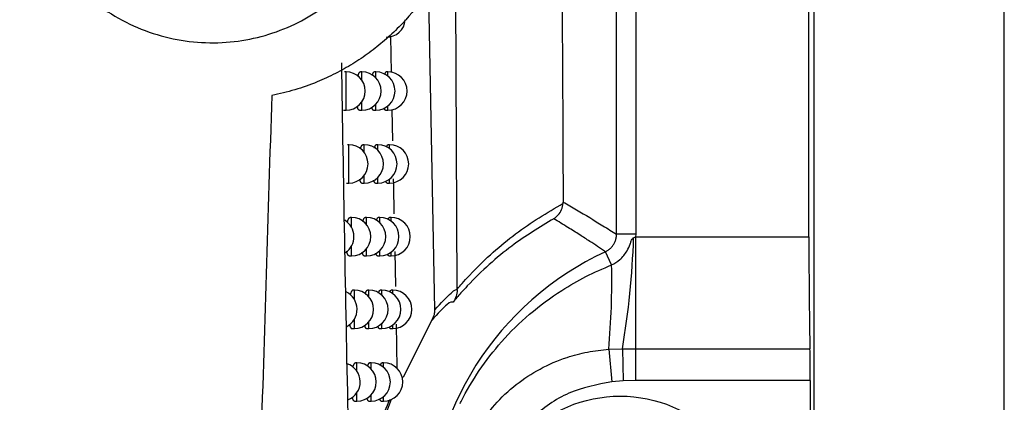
# Model space of a CAD drawing. Header units: millimetres. Extents: x -0.53 to 0.61, y -0.22 to 0.52.
# Tile 19 of 77: x 0.08205 to 0.10769, y 0.06936 to 0.07931. Entities that reach past the tile are written whole.
import ezdxf

# ---------------------------------------------------------------- set-up
doc = ezdxf.new("R2010")
doc.units = ezdxf.units.MM
doc.layers.add('FORMAT', color=7, linetype='Continuous')

msp = doc.modelspace()

# ---------------------------------------------------------------- linework, layer by layer
at = {"layer": 'FORMAT', "color": 7, "linetype": 'Continuous', "lineweight": 25}
for p, q in [((0.102733, 0.279562), (0.102733, 0.022475)), ((0.107689, 0.022519), (0.107689, 0.279519)), ((0.097593, 0.07373), (0.097593, 0.228308)), ((0.098093, 0.228308), (0.098093, 0.07373)), ((0.102602, 0.073663), (0.102602, 0.228374)), ((0.093445, 0.072305), (0.093399, 0.081526)), ((0.092866, 0.071767), (0.092703, 0.080069)), ((0.091706, 0.078877), (0.091725, 0.07794)), ((0.09055, 0.077957), (0.090512, 0.077957)), ((0.09055, 0.076957), (0.09055, 0.077957)), ((0.090964, 0.077957), (0.090925, 0.077957)), ((0.090964, 0.077738), (0.090964, 0.077957)), ((0.091327, 0.077957), (0.091288, 0.077957)), ((0.091327, 0.077801), (0.091327, 0.077957)), ((0.09164, 0.077957), (0.091599, 0.077957)), ((0.09164, 0.077847), (0.09164, 0.077957)), ((0.090964, 0.076957), (0.090964, 0.077176)), ((0.090485, 0.076957), (0.09055, 0.076957)), ((0.0909, 0.076957), (0.090964, 0.076957)), ((0.091264, 0.076957), (0.091327, 0.076957)), ((0.091327, 0.076957), (0.091327, 0.077113)), ((0.091579, 0.076957), (0.09164, 0.076957)), ((0.09164, 0.076957), (0.09164, 0.077067)), ((0.091744, 0.076978), (0.09176, 0.076162)), ((0.090624, 0.076061), (0.090586, 0.076061)), ((0.090624, 0.075061), (0.090624, 0.076061)), ((0.091026, 0.076061), (0.090988, 0.076061)), ((0.091026, 0.075859), (0.091026, 0.076061)), ((0.091378, 0.076061), (0.091339, 0.076061)), ((0.091378, 0.075916), (0.091378, 0.076061)), ((0.091682, 0.076061), (0.091642, 0.076061)), ((0.091682, 0.075959), (0.091682, 0.076061)), ((0.091026, 0.075061), (0.091026, 0.075264)), ((0.091378, 0.075061), (0.091378, 0.075207)), ((0.091682, 0.075061), (0.091682, 0.075164)), ((0.090559, 0.075061), (0.090624, 0.075061)), ((0.090962, 0.075061), (0.091026, 0.075061)), ((0.091316, 0.075061), (0.091378, 0.075061)), ((0.091621, 0.075061), (0.091682, 0.075061)), ((0.096202, 0.074538), (0.096203, 0.074569)), ((0.090696, 0.074168), (0.090658, 0.074168)), ((0.090696, 0.073906), (0.090696, 0.074168)), ((0.091087, 0.074168), (0.091048, 0.074168)), ((0.091087, 0.07398), (0.091087, 0.074168)), ((0.091429, 0.074168), (0.09139, 0.074168)), ((0.091429, 0.074032), (0.091429, 0.074168)), ((0.091724, 0.074168), (0.091683, 0.074168)), ((0.091724, 0.074072), (0.091724, 0.074168)), ((0.098093, 0.07373), (0.097593, 0.07373)), ((0.098038, 0.07364), (0.098091, 0.073663)), ((0.098093, 0.07373), (0.098091, 0.073663)), ((0.098091, 0.073663), (0.098091, 0.070753)), ((0.098091, 0.073663), (0.102602, 0.073663)), ((0.090696, 0.073168), (0.090696, 0.073429)), ((0.091087, 0.073168), (0.091087, 0.073356)), ((0.090632, 0.073168), (0.090696, 0.073168)), ((0.091023, 0.073168), (0.091087, 0.073168)), ((0.091367, 0.073168), (0.091429, 0.073168)), ((0.091429, 0.073168), (0.091429, 0.073304)), ((0.091663, 0.073168), (0.091724, 0.073168)), ((0.091724, 0.073168), (0.091724, 0.073264)), ((0.091817, 0.073281), (0.091835, 0.072369)), ((0.097465, 0.072932), (0.097304, 0.073276)), ((0.093446, 0.072282), (0.093445, 0.072305)), ((0.090767, 0.072277), (0.090729, 0.072277)), ((0.090767, 0.072036), (0.090767, 0.072277)), ((0.091146, 0.072277), (0.091108, 0.072277)), ((0.091146, 0.072102), (0.091146, 0.072277)), ((0.091479, 0.072277), (0.09144, 0.072277)), ((0.091479, 0.07215), (0.091479, 0.072277)), ((0.091765, 0.072277), (0.091724, 0.072277)), ((0.091765, 0.072187), (0.091765, 0.072277)), ((0.090702, 0.071277), (0.090767, 0.071277)), ((0.090767, 0.071277), (0.090767, 0.071518)), ((0.091083, 0.071277), (0.091146, 0.071277)), ((0.091146, 0.071277), (0.091146, 0.071452)), ((0.091417, 0.071277), (0.091479, 0.071277)), ((0.091479, 0.071277), (0.091479, 0.071404)), ((0.091704, 0.071277), (0.091765, 0.071277)), ((0.091765, 0.071277), (0.091765, 0.071367)), ((0.091854, 0.071388), (0.091876, 0.070242)), ((0.09205, 0.070012), (0.092784, 0.071496)), ((0.097389, 0.070739), (0.097746, 0.070753)), ((0.097746, 0.070753), (0.098091, 0.070753)), ((0.097746, 0.070753), (0.097763, 0.069918)), ((0.098091, 0.070753), (0.102629, 0.070753)), ((0.098091, 0.070753), (0.098091, 0.069922)), ((0.097389, 0.070739), (0.097469, 0.069894)), ((0.090836, 0.070388), (0.090798, 0.070388)), ((0.090836, 0.070166), (0.090836, 0.070388)), ((0.091205, 0.070388), (0.091166, 0.070388)), ((0.091205, 0.070225), (0.091205, 0.070388)), ((0.091528, 0.070388), (0.091488, 0.070388)), ((0.091528, 0.07027), (0.091528, 0.070388)), ((0.097763, 0.069918), (0.097469, 0.069894)), ((0.098091, 0.069922), (0.097763, 0.069918)), ((0.102637, 0.069922), (0.098091, 0.069922)), ((0.102637, 0.069922), (0.102637, 0.062115)), ((0.090836, 0.069388), (0.090836, 0.06961)), ((0.091205, 0.069388), (0.091205, 0.069551)), ((0.091528, 0.069388), (0.091528, 0.069507)), ((0.090771, 0.069388), (0.090836, 0.069388)), ((0.091142, 0.069388), (0.091205, 0.069388)), ((0.091466, 0.069388), (0.091528, 0.069388))]:
    msp.add_line(p, q, dxfattribs=at)
msp.add_circle((0.097689, 0.066019), 0.0035, dxfattribs=at)
for centre, radius, start, end in [((0.091596, 0.079355), 0.0005, 270, 355.070828), ((0.09055, 0.077457), 0.0005, 270, 90), ((0.090964, 0.077457), 0.0005, 270, 90), ((0.091327, 0.077457), 0.0005, 270, 90), ((0.09164, 0.077457), 0.0005, 270, 90), ((0.090624, 0.075561), 0.0005, 270, 90), ((0.091026, 0.075561), 0.0005, 270, 90), ((0.091378, 0.075561), 0.0005, 270, 90), ((0.091682, 0.075561), 0.0005, 270, 90), ((0.090257, 0.073668), 0.0005, 303.78684, 58.346258), ((0.090696, 0.073668), 0.0005, 270, 90), ((0.091087, 0.073668), 0.0005, 270, 90), ((0.091429, 0.073668), 0.0005, 270, 90), ((0.091724, 0.073668), 0.0005, 270, 90), ((0.07603, 0.074407), 0.0220222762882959, 350.447719, 358.002258), ((0.100689, 0.066019), 0.0080085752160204, 115.005119, 244.994881), ((0.078812, 0.07248), 0.0186580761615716, 354.645579, 1.390007), ((0.090339, 0.071777), 0.0005, 297.189431, 64.830977), ((0.090767, 0.071777), 0.0005, 270, 90), ((0.091146, 0.071777), 0.0005, 270, 90), ((0.091479, 0.071777), 0.0005, 270, 90), ((0.091765, 0.071777), 0.0005, 270, 90), ((0.09042, 0.069888), 0.0005, 291.162963, 71.015473), ((0.090836, 0.069888), 0.0005, 270, 90), ((0.091205, 0.069888), 0.0005, 270, 90), ((0.091528, 0.069888), 0.0005, 270, 90)]:
    msp.add_arc(centre, radius, start, end, dxfattribs=at)
for centre, major_axis, start_param, end_param in [((0.102663, 0.073663), (0, 0.003500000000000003), 1.570796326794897, 2.552561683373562), ((0.10262, 0.069922), (0, 0.001000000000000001), 4.71238898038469, 5.694154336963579)]:
    msp.add_ellipse(centre, major_axis=major_axis, ratio=0.017455, start_param=start_param, end_param=end_param, dxfattribs=at)
for points, knots in [([(0.0958726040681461, 0.2272405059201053), (0.0958710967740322, 0.2240054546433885), (0.0958680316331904, 0.2174268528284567), (0.0958677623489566, 0.2074991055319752), (0.0958707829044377, 0.19745930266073), (0.0958774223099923, 0.1874181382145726), (0.095887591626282, 0.1773881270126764), (0.095901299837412, 0.1673760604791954), (0.0959185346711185, 0.1573833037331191), (0.0959393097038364, 0.1474057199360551), (0.0959684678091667, 0.1354675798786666), (0.0960088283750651, 0.1215947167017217), (0.0960641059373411, 0.1058227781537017), (0.0961277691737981, 0.0901237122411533), (0.0961777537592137, 0.0797558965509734), (0.0962027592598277, 0.0745692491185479)], [0, 0, 0, 0, 0.062854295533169, 0.1278166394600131, 0.1928055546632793, 0.2578744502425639, 0.3229700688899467, 0.3879324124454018, 0.4529213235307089, 0.5179902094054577, 0.5830858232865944, 0.6870402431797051, 0.7911036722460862, 0.895496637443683, 1, 1, 1, 1]), ([(0.0889000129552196, 0.0898101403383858), (0.089216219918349, 0.0897178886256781), (0.0897088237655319, 0.089574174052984), (0.0903394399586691, 0.0892736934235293), (0.0908226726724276, 0.088994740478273), (0.091285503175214, 0.0886688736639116), (0.0917168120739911, 0.0883038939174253), (0.0921118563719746, 0.0879047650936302), (0.0924705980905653, 0.0874731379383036), (0.0927950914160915, 0.0870038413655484), (0.093073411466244, 0.0865117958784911), (0.0933040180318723, 0.0860049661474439), (0.0934887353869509, 0.085485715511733), (0.0936300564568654, 0.0849433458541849), (0.0937215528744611, 0.0843982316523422), (0.0937652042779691, 0.0838586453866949), (0.0937643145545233, 0.0833263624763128), (0.0937182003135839, 0.0827882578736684), (0.0936274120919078, 0.0822618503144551), (0.0934524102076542, 0.0815863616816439), (0.0931984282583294, 0.0809403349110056), (0.0928702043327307, 0.0803348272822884), (0.0924960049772, 0.079760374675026), (0.0920562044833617, 0.0792353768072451), (0.0915580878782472, 0.0787682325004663), (0.0911548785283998, 0.0784469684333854), (0.0907271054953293, 0.0781591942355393), (0.0902745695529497, 0.0779050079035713), (0.0897719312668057, 0.0776753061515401), (0.0892193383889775, 0.0774759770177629), (0.0888186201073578, 0.0773848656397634), (0.0886173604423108, 0.0773391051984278)], [0, 0, 0, 0, 0.0584125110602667, 0.0909980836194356, 0.1238097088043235, 0.1573400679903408, 0.191121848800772, 0.2235320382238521, 0.2561770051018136, 0.2895788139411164, 0.3232496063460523, 0.3545808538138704, 0.3861449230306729, 0.4184615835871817, 0.4510460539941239, 0.4809464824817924, 0.5110665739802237, 0.5418890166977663, 0.5729576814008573, 0.6019612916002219, 0.6606458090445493, 0.6906072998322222, 0.7194829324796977, 0.7778752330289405, 0.8076496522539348, 0.8372525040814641, 0.8670508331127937, 0.8971453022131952, 0.9276405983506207, 0.9636576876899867, 1, 1, 1, 1]), ([(0.0919436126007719, 0.084689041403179), (0.0920029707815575, 0.0840612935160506), (0.0921134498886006, 0.0828929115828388), (0.0915046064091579, 0.0812534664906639), (0.0905059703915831, 0.0799689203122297), (0.089136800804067, 0.0790643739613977), (0.08751947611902, 0.0786384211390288), (0.085805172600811, 0.0787723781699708), (0.0842017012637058, 0.0794937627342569), (0.0829321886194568, 0.0807333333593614), (0.0821721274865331, 0.0823218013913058), (0.0819987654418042, 0.0840376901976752), (0.0823925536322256, 0.0856727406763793), (0.0832769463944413, 0.0870662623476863), (0.08455355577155, 0.0880991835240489), (0.0861098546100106, 0.0886749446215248), (0.0878046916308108, 0.0887139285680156), (0.0894585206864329, 0.0881729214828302), (0.090845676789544, 0.0870812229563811), (0.0916493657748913, 0.0858175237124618), (0.0918712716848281, 0.0849664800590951), (0.0919436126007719, 0.084689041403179)], [0, 0, 0, 0, 0.0590366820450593, 0.1098807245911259, 0.1601447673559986, 0.2114628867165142, 0.2648241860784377, 0.3203443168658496, 0.3772046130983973, 0.4339867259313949, 0.4893527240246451, 0.5426745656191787, 0.5942231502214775, 0.6449221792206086, 0.6959443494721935, 0.7483458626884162, 0.8027509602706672, 0.8590552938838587, 0.9162543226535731, 0.9726990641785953, 1, 1, 1, 1]), ([(0.0918512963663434, 0.0349402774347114), (0.0918326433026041, 0.0353325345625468), (0.091739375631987, 0.0372938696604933), (0.0915046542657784, 0.0424143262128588), (0.0911728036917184, 0.0503598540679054), (0.090846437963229, 0.0597756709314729), (0.090589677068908, 0.0690534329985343), (0.0904886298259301, 0.0751463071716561), (0.0904380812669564, 0.0781942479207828)], [0, 0, 0, 0, 0.0278176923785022, 0.1390919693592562, 0.3616632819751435, 0.5844787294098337, 0.7921368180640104, 0.9999999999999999, 0.9999999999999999, 0.9999999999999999, 0.9999999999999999]), ([(0.0908600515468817, 0.0778425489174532), (0.0908603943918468, 0.0778439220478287), (0.0908630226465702, 0.0778544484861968), (0.0908682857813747, 0.0778715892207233), (0.0908758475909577, 0.0778937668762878), (0.0908837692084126, 0.0779128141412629), (0.0908918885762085, 0.0779286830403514), (0.090900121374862, 0.0779411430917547), (0.0909084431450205, 0.0779501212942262), (0.0909168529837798, 0.0779558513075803), (0.0909224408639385, 0.0779565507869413), (0.0909252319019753, 0.0779569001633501)], [0, 0, 0, 0, 0.017970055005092, 0.1377587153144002, 0.2583582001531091, 0.3814963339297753, 0.5055044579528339, 0.6272533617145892, 0.7498367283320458, 0.8750482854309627, 1, 1, 1, 1]), ([(0.0912362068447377, 0.0778648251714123), (0.0912368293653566, 0.0778672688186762), (0.0912395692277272, 0.0778780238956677), (0.0912447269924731, 0.0778943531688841), (0.0912516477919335, 0.0779135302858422), (0.0912587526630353, 0.0779292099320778), (0.0912659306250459, 0.0779415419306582), (0.0912731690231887, 0.0779503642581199), (0.0912804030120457, 0.0779559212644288), (0.0912851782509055, 0.0779565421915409), (0.0912875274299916, 0.0779568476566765)], [0, 0, 0, 0, 0.0397458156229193, 0.1749308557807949, 0.3129842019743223, 0.4520226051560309, 0.5879501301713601, 0.7248126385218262, 0.8646215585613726, 1, 1, 1, 1]), ([(0.091561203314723, 0.0778875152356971), (0.0915618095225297, 0.0778898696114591), (0.0915643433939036, 0.0778997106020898), (0.0915689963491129, 0.0779139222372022), (0.0915750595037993, 0.0779297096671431), (0.0915811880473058, 0.0779418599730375), (0.0915873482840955, 0.0779505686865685), (0.0915934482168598, 0.0779559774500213), (0.0915974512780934, 0.0779565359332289), (0.0915993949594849, 0.0779568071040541)], [0, 0, 0, 0, 0.0502978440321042, 0.2102385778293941, 0.3713302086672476, 0.5282465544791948, 0.6862453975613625, 0.847656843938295, 1, 1, 1, 1]), ([(0.0886173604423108, 0.0773391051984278), (0.0885186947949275, 0.0742389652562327), (0.0883213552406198, 0.0680384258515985), (0.0880252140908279, 0.0572999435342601), (0.0877412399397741, 0.0451242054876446), (0.0876043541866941, 0.0360592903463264), (0.0875359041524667, 0.0315263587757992)], [0, 0, 0, 0, 0.2027032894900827, 0.4054235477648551, 0.702680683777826, 1, 1, 1, 1]), ([(0.0908998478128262, 0.0769572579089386), (0.090899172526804, 0.0769571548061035), (0.0908956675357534, 0.0769566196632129), (0.0908894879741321, 0.076959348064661), (0.0908813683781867, 0.0769655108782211), (0.0908734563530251, 0.0769755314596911), (0.090865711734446, 0.0769892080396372), (0.090858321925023, 0.0770063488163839), (0.0908514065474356, 0.0770268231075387), (0.0908460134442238, 0.0770456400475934), (0.0908430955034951, 0.0770588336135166), (0.090842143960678, 0.0770631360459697)], [0, 0, 0, 0, 0.0314407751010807, 0.1631895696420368, 0.2909649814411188, 0.419634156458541, 0.5511390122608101, 0.683631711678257, 0.8104609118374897, 0.9381911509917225, 1, 1, 1, 1]), ([(0.0912641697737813, 0.0769572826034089), (0.0912635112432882, 0.0769571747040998), (0.0912603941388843, 0.0769566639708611), (0.0912549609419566, 0.0769594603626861), (0.091247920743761, 0.0769656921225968), (0.0912410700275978, 0.0769757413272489), (0.0912343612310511, 0.0769893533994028), (0.0912279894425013, 0.0770066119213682), (0.0912229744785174, 0.0770229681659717), (0.0912202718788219, 0.0770345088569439), (0.0912193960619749, 0.077038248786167)], [0, 0, 0, 0, 0.0403568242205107, 0.1910259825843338, 0.3369515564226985, 0.4838962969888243, 0.6340702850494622, 0.7853671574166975, 0.9304450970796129, 1, 1, 1, 1]), ([(0.0915785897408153, 0.0769573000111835), (0.0915779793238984, 0.076957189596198), (0.0915752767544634, 0.0769567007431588), (0.0915706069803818, 0.0769595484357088), (0.091564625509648, 0.0769658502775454), (0.0915588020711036, 0.0769758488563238), (0.091553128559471, 0.0769896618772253), (0.0915488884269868, 0.0770023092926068), (0.0915466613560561, 0.0770113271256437), (0.0915461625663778, 0.0770133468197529)], [0, 0, 0, 0, 0.0528409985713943, 0.2339490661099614, 0.4091698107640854, 0.5856124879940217, 0.7659222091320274, 0.9475743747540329, 1, 1, 1, 1]), ([(0.0909254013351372, 0.0759519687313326), (0.0909276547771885, 0.0759601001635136), (0.0909322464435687, 0.0759766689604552), (0.0909395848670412, 0.0759982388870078), (0.0909472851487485, 0.076017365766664), (0.0909551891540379, 0.0760331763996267), (0.0909631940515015, 0.0760456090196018), (0.090971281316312, 0.0760545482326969), (0.0909794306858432, 0.076060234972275), (0.0909848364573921, 0.0760609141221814), (0.090987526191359, 0.0760612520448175)], [0, 0, 0, 0, 0.1189543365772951, 0.2423841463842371, 0.3684170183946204, 0.4953424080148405, 0.6198312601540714, 0.7451740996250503, 0.873207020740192, 1, 1, 1, 1]), ([(0.0912906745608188, 0.0759738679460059), (0.0912909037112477, 0.0759747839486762), (0.0912931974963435, 0.0759839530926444), (0.0912978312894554, 0.0759988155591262), (0.0913045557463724, 0.0760180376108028), (0.0913114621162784, 0.0760336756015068), (0.0913184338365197, 0.0760459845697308), (0.0913254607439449, 0.0760547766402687), (0.0913324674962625, 0.076060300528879), (0.0913370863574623, 0.0760609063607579), (0.091339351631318, 0.0760612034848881)], [0, 0, 0, 0, 0.0154036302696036, 0.1541896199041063, 0.2959246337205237, 0.4386728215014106, 0.5781177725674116, 0.7185225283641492, 0.8619522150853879, 1, 1, 1, 1]), ([(0.0916058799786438, 0.0759961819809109), (0.0916061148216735, 0.0759971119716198), (0.0916082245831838, 0.0760054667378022), (0.091612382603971, 0.076018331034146), (0.0916182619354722, 0.0760341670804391), (0.0916242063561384, 0.0760462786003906), (0.0916301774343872, 0.0760549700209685), (0.0916360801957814, 0.0760603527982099), (0.0916399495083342, 0.0760609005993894), (0.091641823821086, 0.0760611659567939)], [0, 0, 0, 0, 0.0206811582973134, 0.1857935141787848, 0.3520956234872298, 0.5139909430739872, 0.6770036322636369, 0.8435390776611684, 1, 1, 1, 1]), ([(0.0909622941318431, 0.0750616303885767), (0.0909616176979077, 0.0750615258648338), (0.0909581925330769, 0.0750609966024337), (0.0909521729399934, 0.0750637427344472), (0.0909442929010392, 0.07506992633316), (0.0909366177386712, 0.0750799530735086), (0.090929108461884, 0.0750936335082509), (0.090921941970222, 0.075110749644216), (0.0909152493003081, 0.0751312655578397), (0.0909104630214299, 0.0751482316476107), (0.0909080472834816, 0.0751593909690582), (0.0909075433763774, 0.0751617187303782)], [0, 0, 0, 0, 0.0333353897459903, 0.1687957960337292, 0.3001193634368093, 0.4323613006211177, 0.5675162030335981, 0.703685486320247, 0.8340746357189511, 0.9653890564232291, 1, 1, 1, 1]), ([(0.0913162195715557, 0.0750616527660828), (0.0913155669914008, 0.0750615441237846), (0.0913125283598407, 0.0750610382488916), (0.0913072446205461, 0.0750638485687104), (0.09130041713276, 0.075070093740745), (0.0912937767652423, 0.0750801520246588), (0.091287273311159, 0.0750937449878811), (0.091281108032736, 0.075111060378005), (0.0912766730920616, 0.0751257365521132), (0.091274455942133, 0.0751354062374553), (0.0912740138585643, 0.0751373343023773)], [0, 0, 0, 0, 0.0426031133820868, 0.1983743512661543, 0.3491979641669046, 0.5010747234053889, 0.6562876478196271, 0.8126602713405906, 0.9626458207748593, 1, 1, 1, 1]), ([(0.091621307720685, 0.0750616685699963), (0.0916207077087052, 0.0750615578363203), (0.0916180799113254, 0.0750610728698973), (0.0916135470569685, 0.0750639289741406), (0.0916077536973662, 0.0750702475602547), (0.0916021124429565, 0.0750802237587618), (0.091596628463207, 0.0750941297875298), (0.0915929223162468, 0.075105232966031), (0.0915911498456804, 0.0751125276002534), (0.0915910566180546, 0.0751129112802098)], [0, 0, 0, 0, 0.0559235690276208, 0.2449214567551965, 0.4277380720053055, 0.6118293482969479, 0.799953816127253, 0.9894780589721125, 1, 1, 1, 1]), ([(0.0917803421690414, 0.0751769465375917), (0.0917834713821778, 0.0750237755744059), (0.0917896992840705, 0.0747189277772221), (0.0917954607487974, 0.0744155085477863), (0.0917983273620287, 0.0742645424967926)], [0, 0, 0, 0, 0.50245061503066, 1, 1, 1, 1]), ([(0.0934454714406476, 0.0723054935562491), (0.0934882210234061, 0.0723549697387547), (0.0935884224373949, 0.0724709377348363), (0.0937112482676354, 0.0726049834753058), (0.0941635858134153, 0.0730826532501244), (0.0949742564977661, 0.0738058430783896), (0.0957871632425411, 0.0742907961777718), (0.0962019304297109, 0.0745382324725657)], [0, 0, 0, 0, 0.0494230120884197, 0.1158433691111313, 0.1399363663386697, 0.5611720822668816, 1, 1, 1, 1]), ([(0.0959573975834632, 0.0741357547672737), (0.0959588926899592, 0.0741366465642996), (0.0960024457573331, 0.0741626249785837), (0.0960840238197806, 0.0742310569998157), (0.0961747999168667, 0.0743683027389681), (0.0961928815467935, 0.0744815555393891), (0.0962019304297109, 0.0745382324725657)], [0, 0, 0, 0, 0.0109116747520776, 0.3178615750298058, 0.6586264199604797, 1, 1, 1, 1]), ([(0.0962027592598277, 0.0745692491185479), (0.0963179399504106, 0.074502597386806), (0.0966634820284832, 0.0743026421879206), (0.0971268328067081, 0.0740236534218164), (0.0974750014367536, 0.0738038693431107), (0.0975928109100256, 0.0737295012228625)], [0, 0, 0, 0, 0.2485810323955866, 0.7457431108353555, 0.9999999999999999, 0.9999999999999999, 0.9999999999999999, 0.9999999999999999]), ([(0.0905856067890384, 0.0740422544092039), (0.0905869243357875, 0.0740472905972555), (0.0905906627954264, 0.0740615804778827), (0.0905972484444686, 0.0740822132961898), (0.0906053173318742, 0.0741043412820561), (0.0906137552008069, 0.074123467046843), (0.0906224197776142, 0.0741394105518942), (0.0906312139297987, 0.0741519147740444), (0.0906401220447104, 0.0741611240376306), (0.0906491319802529, 0.0741663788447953), (0.0906552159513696, 0.0741685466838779), (0.0906582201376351, 0.0741679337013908), (0.0906582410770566, 0.0741679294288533)], [0, 0, 0, 0, 0.0620676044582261, 0.1761130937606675, 0.2909278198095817, 0.4081483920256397, 0.5261924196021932, 0.6423704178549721, 0.7593430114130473, 0.8788173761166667, 0.9991553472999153, 1, 1, 1, 1]), ([(0.0909893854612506, 0.0740635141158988), (0.090991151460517, 0.0740700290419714), (0.0909951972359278, 0.0740849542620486), (0.0910018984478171, 0.0741050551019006), (0.0910093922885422, 0.0741241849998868), (0.0910170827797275, 0.0741399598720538), (0.0910248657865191, 0.0741523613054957), (0.0910327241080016, 0.0741612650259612), (0.0910406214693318, 0.0741669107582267), (0.0910458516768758, 0.0741675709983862), (0.0910484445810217, 0.0741678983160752)], [0, 0, 0, 0, 0.0980335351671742, 0.2245876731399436, 0.3538154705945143, 0.4839604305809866, 0.6114865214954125, 0.7398881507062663, 0.871048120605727, 1, 1, 1, 1]), ([(0.0913439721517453, 0.0740850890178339), (0.0913458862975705, 0.0740919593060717), (0.0913499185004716, 0.0741064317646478), (0.0913563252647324, 0.0741247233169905), (0.0913630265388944, 0.0741404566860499), (0.0913697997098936, 0.0741527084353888), (0.091376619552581, 0.0741614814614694), (0.0913834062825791, 0.0741669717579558), (0.0913878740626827, 0.0741675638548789), (0.091390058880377, 0.0741678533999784)], [0, 0, 0, 0, 0.1316827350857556, 0.2773934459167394, 0.4241475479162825, 0.5673994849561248, 0.7116380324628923, 0.8589862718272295, 1, 1, 1, 1]), ([(0.0916496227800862, 0.0741070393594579), (0.0916513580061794, 0.0741131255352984), (0.0916549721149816, 0.0741258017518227), (0.0916605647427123, 0.0741408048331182), (0.0916663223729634, 0.0741530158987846), (0.0916721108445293, 0.0741616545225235), (0.0916778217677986, 0.0741670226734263), (0.0916815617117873, 0.0741675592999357), (0.0916833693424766, 0.0741678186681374)], [0, 0, 0, 0, 0.158867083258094, 0.3308865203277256, 0.4982536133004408, 0.6667763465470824, 0.8389426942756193, 1, 1, 1, 1]), ([(0.0959573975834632, 0.0741357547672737), (0.0955913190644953, 0.073914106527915), (0.0948278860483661, 0.0734518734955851), (0.0940255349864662, 0.0727315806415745), (0.0935274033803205, 0.0721893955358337), (0.0934043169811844, 0.0720442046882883), (0.0933356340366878, 0.0719631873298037)], [0, 0, 0, 0, 0.4080858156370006, 0.8510365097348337, 0.91687748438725, 0.9999999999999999, 0.9999999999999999, 0.9999999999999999, 0.9999999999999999]), ([(0.0973042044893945, 0.0732764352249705), (0.0971690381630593, 0.0733668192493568), (0.09694664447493, 0.0735155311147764), (0.0966214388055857, 0.073724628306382), (0.0963078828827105, 0.0739223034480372), (0.0960813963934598, 0.0740602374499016), (0.0959573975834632, 0.0741357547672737)], [0, 0, 0, 0, 0.3022744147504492, 0.4973422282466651, 0.7248005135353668, 1, 1, 1, 1]), ([(0.0973042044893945, 0.0732764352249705), (0.0973287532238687, 0.0732893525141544), (0.0973785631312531, 0.0733155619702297), (0.0974432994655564, 0.0733697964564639), (0.0974990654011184, 0.0734338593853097), (0.0975427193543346, 0.0735059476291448), (0.0975740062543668, 0.0735849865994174), (0.0975876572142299, 0.0736502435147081), (0.09759227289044, 0.0736989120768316), (0.0975926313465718, 0.0737192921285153), (0.0975928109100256, 0.0737295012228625)], [0, 0, 0, 0, 0.1465656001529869, 0.2973847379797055, 0.4439359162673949, 0.594743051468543, 0.7412916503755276, 0.8920947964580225, 0.9459464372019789, 1, 1, 1, 1]), ([(0.0974647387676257, 0.0729322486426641), (0.0975383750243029, 0.0729741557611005), (0.097699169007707, 0.0730656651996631), (0.0978566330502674, 0.0732654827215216), (0.0979364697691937, 0.0734416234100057), (0.097971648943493, 0.0735454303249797), (0.0979941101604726, 0.0735979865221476), (0.098015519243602, 0.0736264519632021), (0.0980318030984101, 0.07363582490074), (0.0980383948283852, 0.0736396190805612)], [0, 0, 0, 0, 0.2697429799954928, 0.5890175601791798, 0.7924493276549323, 0.8883926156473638, 0.9399609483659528, 0.975696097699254, 0.9999999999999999, 0.9999999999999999, 0.9999999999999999, 0.9999999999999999]), ([(0.090631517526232, 0.0731682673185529), (0.0906308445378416, 0.0731681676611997), (0.0906271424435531, 0.0731676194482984), (0.090620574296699, 0.073170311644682), (0.0906118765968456, 0.0731764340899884), (0.0906033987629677, 0.073186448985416), (0.0905950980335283, 0.0732001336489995), (0.0905871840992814, 0.0732173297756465), (0.0905797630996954, 0.0732377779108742), (0.090572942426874, 0.0732604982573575), (0.0905688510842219, 0.0732780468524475), (0.0905668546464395, 0.0732866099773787)], [0, 0, 0, 0, 0.0276653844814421, 0.1521866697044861, 0.2730405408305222, 0.3947406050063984, 0.519127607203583, 0.6444516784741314, 0.764289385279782, 0.8849811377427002, 1, 1, 1, 1]), ([(0.09102338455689, 0.0731682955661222), (0.0910227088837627, 0.0731681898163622), (0.0910193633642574, 0.073167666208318), (0.0910135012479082, 0.0731704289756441), (0.0910058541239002, 0.0731766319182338), (0.0909984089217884, 0.0731866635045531), (0.0909911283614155, 0.0732003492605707), (0.0909841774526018, 0.0732174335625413), (0.0909777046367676, 0.0732380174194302), (0.0909734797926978, 0.0732531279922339), (0.0909715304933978, 0.073262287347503), (0.0909714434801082, 0.0732626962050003)], [0, 0, 0, 0, 0.0352601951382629, 0.1745868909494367, 0.309609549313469, 0.4455762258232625, 0.5845364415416, 0.7245387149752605, 0.858639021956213, 0.9936898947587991, 1, 1, 1, 1]), ([(0.0913671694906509, 0.0731683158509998), (0.0913665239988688, 0.0731682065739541), (0.0913635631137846, 0.0731677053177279), (0.091358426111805, 0.0731705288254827), (0.0913518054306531, 0.0731767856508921), (0.0913453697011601, 0.0731868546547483), (0.0913390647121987, 0.073200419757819), (0.0913331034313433, 0.0732178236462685), (0.091329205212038, 0.073230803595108), (0.0913274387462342, 0.0732386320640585), (0.0913274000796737, 0.0732388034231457)], [0, 0, 0, 0, 0.0449243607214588, 0.206069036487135, 0.3620538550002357, 0.5191276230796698, 0.6796502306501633, 0.8413713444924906, 0.9965277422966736, 1, 1, 1, 1]), ([(0.0916631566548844, 0.0731683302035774), (0.0916625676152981, 0.0731682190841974), (0.0916600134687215, 0.0731677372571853), (0.0916556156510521, 0.0731706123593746), (0.0916500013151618, 0.0731768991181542), (0.0916445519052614, 0.0731870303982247), (0.0916395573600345, 0.0731994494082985), (0.0916365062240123, 0.0732101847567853), (0.0916351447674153, 0.0732149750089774)], [0, 0, 0, 0, 0.059500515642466, 0.2580014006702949, 0.4499738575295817, 0.6432845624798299, 0.8408289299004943, 0.9999999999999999, 0.9999999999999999, 0.9999999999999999, 0.9999999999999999]), ([(0.0935207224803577, 0.0693282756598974), (0.0935297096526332, 0.0693463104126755), (0.0936772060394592, 0.0696422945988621), (0.0940063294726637, 0.0702010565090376), (0.0946008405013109, 0.070966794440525), (0.0953196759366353, 0.0716726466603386), (0.0960706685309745, 0.0722260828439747), (0.0967933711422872, 0.0726446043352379), (0.0972402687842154, 0.0728360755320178), (0.0974647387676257, 0.0729322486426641)], [0, 0, 0, 0, 0.0110691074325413, 0.1816648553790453, 0.3551115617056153, 0.5423355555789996, 0.7332455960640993, 0.8660132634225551, 1, 1, 1, 1]), ([(0.092865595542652, 0.0717666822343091), (0.0930236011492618, 0.0719382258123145), (0.0933367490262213, 0.0722782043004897), (0.0934325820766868, 0.0723058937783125), (0.0934455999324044, 0.0722818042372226), (0.0934456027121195, 0.0722817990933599)], [0, 0, 0, 0, 0.5045184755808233, 0.9998941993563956, 1, 1, 1, 1]), ([(0.0907288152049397, 0.0722767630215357), (0.0907285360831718, 0.0722768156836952), (0.0907253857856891, 0.0722774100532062), (0.0907193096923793, 0.0722750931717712), (0.0907106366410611, 0.0722695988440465), (0.090701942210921, 0.0722601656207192), (0.0906932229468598, 0.0722471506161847), (0.0906846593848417, 0.0722305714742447), (0.0906763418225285, 0.0722108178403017), (0.0906683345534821, 0.0721876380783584), (0.0906626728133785, 0.0721693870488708), (0.0906598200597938, 0.0721579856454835), (0.0906594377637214, 0.0721564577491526)], [0, 0, 0, 0, 0.0118233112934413, 0.1334433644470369, 0.2525483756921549, 0.3724741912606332, 0.4949912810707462, 0.6184058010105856, 0.7378148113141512, 0.8580630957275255, 0.9809791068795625, 1, 1, 1, 1]), ([(0.0910518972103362, 0.0721773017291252), (0.0910532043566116, 0.0721822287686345), (0.0910567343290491, 0.0721955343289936), (0.0910628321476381, 0.0722141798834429), (0.0910701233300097, 0.0722333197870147), (0.0910776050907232, 0.0722490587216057), (0.0910851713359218, 0.0722614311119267), (0.0910928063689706, 0.0722703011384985), (0.0911004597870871, 0.0722759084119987), (0.0911055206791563, 0.072276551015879), (0.0911080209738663, 0.072276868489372)], [0, 0, 0, 0, 0.076322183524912, 0.2061094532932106, 0.3386432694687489, 0.4721196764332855, 0.6027932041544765, 0.7343645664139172, 0.8687648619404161, 1, 1, 1, 1]), ([(0.0913961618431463, 0.0721985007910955), (0.0913976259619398, 0.0722038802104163), (0.0914011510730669, 0.0722168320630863), (0.091406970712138, 0.072233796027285), (0.0914134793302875, 0.0722495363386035), (0.0914200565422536, 0.07226175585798), (0.0914266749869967, 0.0722705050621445), (0.0914332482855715, 0.0722759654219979), (0.0914375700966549, 0.0722765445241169), (0.0914396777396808, 0.0722768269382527)], [0, 0, 0, 0, 0.1066381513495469, 0.2567492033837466, 0.4079369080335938, 0.5554132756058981, 0.7039059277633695, 0.8556020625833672, 1, 1, 1, 1]), ([(0.0916925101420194, 0.0722200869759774), (0.0916938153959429, 0.0722247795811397), (0.0916969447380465, 0.072236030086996), (0.091701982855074, 0.0722498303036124), (0.0917075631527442, 0.0722620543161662), (0.0917131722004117, 0.072270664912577), (0.0917186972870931, 0.0722760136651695), (0.0917223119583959, 0.0722765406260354), (0.0917240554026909, 0.0722767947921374)], [0, 0, 0, 0, 0.1277903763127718, 0.3063770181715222, 0.4800416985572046, 0.6549059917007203, 0.8335527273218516, 1, 1, 1, 1]), ([(0.0934456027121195, 0.0722817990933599), (0.0934403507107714, 0.0722250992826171), (0.0934296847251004, 0.0721099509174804), (0.093372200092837, 0.0720095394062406), (0.0933365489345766, 0.0719643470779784), (0.0933356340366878, 0.0719631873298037)], [0, 0, 0, 0, 0.4859103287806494, 0.9868071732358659, 1, 1, 1, 1]), ([(0.0933356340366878, 0.0719631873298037), (0.0933043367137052, 0.071970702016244), (0.0932425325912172, 0.0719855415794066), (0.0929357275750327, 0.0716578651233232), (0.0927842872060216, 0.0714961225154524)], [0, 0, 0, 0, 0.506395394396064, 1, 1, 1, 1]), ([(0.0927842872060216, 0.0714961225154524), (0.0928111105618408, 0.0715439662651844), (0.0928587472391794, 0.0716289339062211), (0.0928635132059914, 0.0717247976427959), (0.092865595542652, 0.0717666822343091)], [0, 0, 0, 0, 0.5630820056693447, 1, 1, 1, 1]), ([(0.0906407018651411, 0.0713895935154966), (0.0906407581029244, 0.0713893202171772), (0.0906426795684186, 0.0713799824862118), (0.0906469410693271, 0.0713639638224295), (0.0906535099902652, 0.0713417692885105), (0.0906606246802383, 0.0713226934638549), (0.0906681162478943, 0.0713066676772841), (0.090675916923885, 0.0712940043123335), (0.0906840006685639, 0.0712845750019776), (0.090692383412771, 0.0712789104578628), (0.0906984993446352, 0.0712765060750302), (0.0907018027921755, 0.0712770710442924), (0.0907022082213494, 0.0712771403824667)], [0, 0, 0, 0, 0.0035892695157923, 0.1226338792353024, 0.2424811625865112, 0.3648337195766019, 0.4880411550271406, 0.6095067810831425, 0.7317948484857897, 0.8566595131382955, 0.9824079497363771, 1, 1, 1, 1]), ([(0.0910831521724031, 0.0712772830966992), (0.091082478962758, 0.0712771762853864), (0.0910792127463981, 0.071276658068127), (0.0910735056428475, 0.0712794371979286), (0.0910660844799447, 0.0712856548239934), (0.0910588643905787, 0.0712957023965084), (0.0910517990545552, 0.0713093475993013), (0.091045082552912, 0.0713265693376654), (0.0910391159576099, 0.0713454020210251), (0.0910356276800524, 0.0713597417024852), (0.0910340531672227, 0.071366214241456)], [0, 0, 0, 0, 0.0373039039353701, 0.1809876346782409, 0.3201857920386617, 0.460356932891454, 0.6036126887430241, 0.747941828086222, 0.8862278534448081, 0.9999999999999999, 0.9999999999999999, 0.9999999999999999, 0.9999999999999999]), ([(0.0914170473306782, 0.0712773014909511), (0.0914164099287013, 0.0712771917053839), (0.0914135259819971, 0.071276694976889), (0.0914085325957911, 0.0712795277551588), (0.0914021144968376, 0.0712858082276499), (0.0913958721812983, 0.0712958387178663), (0.0913897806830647, 0.0713095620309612), (0.0913843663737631, 0.0713251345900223), (0.0913811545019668, 0.0713375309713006), (0.0913797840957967, 0.0713428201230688)], [0, 0, 0, 0, 0.0475107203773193, 0.214963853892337, 0.3770151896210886, 0.540197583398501, 0.7069614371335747, 0.8749695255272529, 1, 1, 1, 1]), ([(0.0917041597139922, 0.0712773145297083), (0.0917035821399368, 0.0712772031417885), (0.0917011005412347, 0.0712767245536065), (0.0916968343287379, 0.0712796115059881), (0.0916913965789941, 0.0712858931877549), (0.0916861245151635, 0.0712960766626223), (0.0916817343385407, 0.0713071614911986), (0.0916792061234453, 0.0713162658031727), (0.091678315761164, 0.0713194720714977)], [0, 0, 0, 0, 0.0634628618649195, 0.2726738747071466, 0.4749688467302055, 0.6786737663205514, 0.8868384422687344, 1, 1, 1, 1]), ([(0.0939704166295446, 0.0686936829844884), (0.0941138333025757, 0.0688985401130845), (0.0944048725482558, 0.069314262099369), (0.0949622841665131, 0.069828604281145), (0.0955981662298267, 0.070247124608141), (0.0962314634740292, 0.070516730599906), (0.0968360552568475, 0.070679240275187), (0.0972036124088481, 0.0707186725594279), (0.0973888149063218, 0.0707385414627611)], [0, 0, 0, 0, 0.1812583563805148, 0.3678323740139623, 0.5473493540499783, 0.7323858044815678, 0.8651561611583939, 1, 1, 1, 1]), ([(0.0907316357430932, 0.0702728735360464), (0.0907320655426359, 0.0702745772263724), (0.0907348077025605, 0.0702854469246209), (0.0907402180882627, 0.0703029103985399), (0.0907478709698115, 0.0703250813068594), (0.0907558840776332, 0.0703441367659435), (0.0907640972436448, 0.0703600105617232), (0.0907724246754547, 0.0703724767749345), (0.0907808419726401, 0.0703814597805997), (0.090789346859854, 0.0703871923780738), (0.090794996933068, 0.0703878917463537), (0.0907978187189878, 0.0703882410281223)], [0, 0, 0, 0, 0.022167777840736, 0.1414324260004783, 0.2615040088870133, 0.3841017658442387, 0.5075651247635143, 0.6288138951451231, 0.7508935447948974, 0.875590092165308, 1, 1, 1, 1]), ([(0.0911129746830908, 0.0702933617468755), (0.09111385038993, 0.0702967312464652), (0.0911168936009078, 0.0703084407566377), (0.0911224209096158, 0.0703256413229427), (0.0911295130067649, 0.0703448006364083), (0.0911367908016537, 0.0703605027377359), (0.0911441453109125, 0.0703728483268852), (0.0911515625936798, 0.0703816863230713), (0.0911589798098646, 0.0703872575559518), (0.091163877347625, 0.0703878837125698), (0.0911662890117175, 0.0703881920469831)], [0, 0, 0, 0, 0.0537882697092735, 0.1869222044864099, 0.3228779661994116, 0.4598025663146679, 0.593738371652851, 0.7285950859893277, 0.8663537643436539, 1, 1, 1, 1]), ([(0.0914471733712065, 0.0703141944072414), (0.0914482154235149, 0.0703181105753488), (0.0914512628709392, 0.0703295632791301), (0.0914565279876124, 0.0703452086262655), (0.0914628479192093, 0.0703609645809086), (0.0914692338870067, 0.0703731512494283), (0.0914756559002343, 0.0703818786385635), (0.0914820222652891, 0.0703873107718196), (0.0914862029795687, 0.0703878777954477), (0.0914882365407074, 0.0703881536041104)], [0, 0, 0, 0, 0.0803923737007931, 0.2351048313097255, 0.390928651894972, 0.5428267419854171, 0.6957721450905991, 0.8520190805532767, 0.9999999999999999, 0.9999999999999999, 0.9999999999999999, 0.9999999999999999]), ([(0.0974686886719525, 0.0698940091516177), (0.0970877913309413, 0.069818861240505), (0.0963261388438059, 0.0696685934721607), (0.0954000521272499, 0.0690233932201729), (0.0949886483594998, 0.0684485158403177), (0.0948020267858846, 0.0681877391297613)], [0, 0, 0, 0, 0.3534131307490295, 0.7066943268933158, 1, 1, 1, 1]), ([(0.090771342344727, 0.0693885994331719), (0.0907706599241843, 0.069388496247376), (0.0907671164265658, 0.069387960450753), (0.0907608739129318, 0.0693906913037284), (0.0907526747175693, 0.069396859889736), (0.0907446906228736, 0.0694068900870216), (0.0907368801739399, 0.0694205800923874), (0.0907294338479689, 0.0694377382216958), (0.0907224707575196, 0.0694582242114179), (0.09071699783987, 0.0694772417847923), (0.0907140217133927, 0.0694906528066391), (0.0907130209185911, 0.0694951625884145)], [0, 0, 0, 0, 0.0313413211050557, 0.1627411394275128, 0.2901604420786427, 0.418471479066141, 0.5496124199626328, 0.6817394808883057, 0.8081659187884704, 0.935491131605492, 1, 1, 1, 1]), ([(0.0911416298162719, 0.0693886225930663), (0.0911409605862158, 0.0693885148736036), (0.0911377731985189, 0.0693880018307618), (0.0911322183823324, 0.0693907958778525), (0.0911250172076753, 0.0693970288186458), (0.0911180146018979, 0.0694070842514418), (0.0911111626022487, 0.0694207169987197), (0.0911046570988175, 0.0694379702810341), (0.0910993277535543, 0.069455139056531), (0.0910963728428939, 0.0694675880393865), (0.0910952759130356, 0.0694722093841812)], [0, 0, 0, 0, 0.0394250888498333, 0.1877725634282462, 0.3314439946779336, 0.4761194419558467, 0.6239771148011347, 0.77294176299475, 0.9157108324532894, 1, 1, 1, 1]), ([(0.0917288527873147, 0.0694320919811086), (0.0916576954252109, 0.0692459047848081), (0.0913902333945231, 0.0685460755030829), (0.0911702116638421, 0.0675835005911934), (0.0911537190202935, 0.0668095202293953), (0.0911488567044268, 0.0665813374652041)], [0, 0, 0, 0, 0.2035792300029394, 0.7652014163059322, 1, 1, 1, 1]), ([(0.0916811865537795, 0.0694194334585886), (0.0915967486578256, 0.0692273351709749), (0.091471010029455, 0.068941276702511), (0.0913327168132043, 0.0684635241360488), (0.0912872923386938, 0.0683065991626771)], [0, 0, 0, 0, 0.6715350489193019, 1, 1, 1, 1]), ([(0.0914658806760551, 0.0693886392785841), (0.0914652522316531, 0.0693885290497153), (0.0914624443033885, 0.0693880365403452), (0.0914575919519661, 0.0693908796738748), (0.0914513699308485, 0.0693971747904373), (0.0914453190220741, 0.0694071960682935), (0.0914394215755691, 0.0694209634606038), (0.0914346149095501, 0.0694350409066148), (0.0914319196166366, 0.0694456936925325), (0.0914310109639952, 0.0694492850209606)], [0, 0, 0, 0, 0.0502431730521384, 0.2244895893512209, 0.3930766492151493, 0.5628401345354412, 0.7363279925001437, 0.9111093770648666, 1, 1, 1, 1])]:
    msp.add_open_spline(points, degree=3, knots=knots, dxfattribs=at)

doc.saveas('drawing.dxf')
